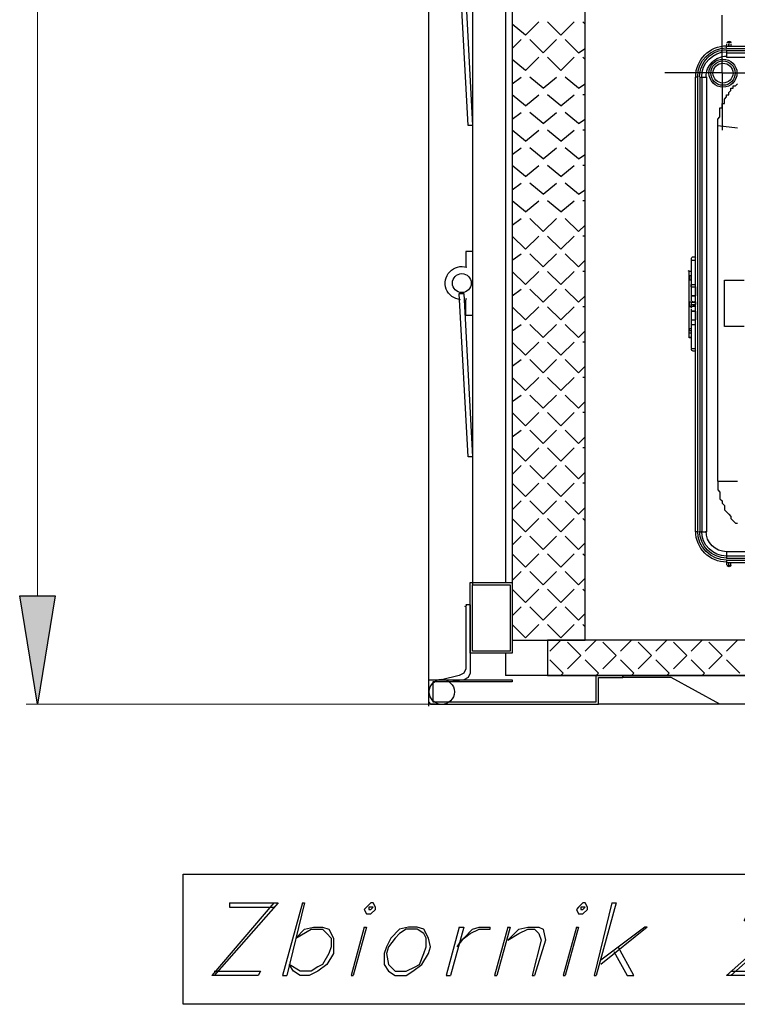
# Model space of a CAD drawing. Header units: millimetres. Extents: x 0 to 1151, y 0 to 297.
# Tile 8 of 93: x 226 to 239, y 116 to 135. Entities that reach past the tile are written whole.
import ezdxf

# ---------------------------------------------------------------- set-up
doc = ezdxf.new("R2010")
doc.units = ezdxf.units.MM
doc.header["$MEASUREMENT"] = 0
doc.layers.get('0').update_dxf_attribs({"linetype": 'CONTINUOUS'})

msp = doc.modelspace()

# ---------------------------------------------------------------- hatches: boundary and pattern name
at = {"true_color": 0x000007}
msp.add_hatch(color=7, dxfattribs=at).paths.add_polyline_path([(225.552, 124.019), (226.229, 124.019), (225.891, 121.945)])

# ---------------------------------------------------------------- linework, layer by layer
at = {"color": 7, "linetype": 'Continuous', "lineweight": 9, "true_color": 0x000007}
for p, q in [((225.891, 124.019), (225.891, 153.398)), ((233.511, 121.945), (225.679, 121.945))]:
    msp.add_line(p, q, dxfattribs=at)
at = {"color": 7, "linetype": 'Continuous', "lineweight": 25, "true_color": 0x000007}
for p, q in [((234.23, 137.058), (234.23, 124.231)), ((234.865, 137.058), (234.865, 124.273)), ((235.246, 134.772), (235.5, 135.026)), ((235.924, 134.772), (235.67, 135.026)), ((235.924, 134.772), (236.178, 135.026)), ((236.389, 134.983), (236.347, 135.026)), ((239.014, 134.052), (239.014, 135.153)), ((235.246, 134.772), (234.992, 134.983)), ((234.992, 134.518), (235.162, 134.687)), ((235.585, 134.433), (235.331, 134.687)), ((235.585, 134.433), (235.839, 134.687)), ((236.262, 134.433), (236.008, 134.687)), ((236.262, 134.433), (236.389, 134.518)), ((239.099, 134.602), (239.099, 134.56)), ((239.099, 134.518), (239.099, 134.56)), ((239.099, 134.56), (267.208, 134.56)), ((239.099, 134.518), (267.208, 134.518)), ((239.099, 134.475), (239.099, 134.348)), ((239.099, 134.475), (267.208, 134.475)), ((239.099, 134.433), (267.208, 134.433)), ((239.141, 134.602), (239.141, 134.56)), ((239.141, 134.56), (239.141, 134.602)), ((239.141, 134.602), (239.141, 134.56)), ((239.141, 134.602), (239.141, 134.602)), ((239.183, 134.602), (239.183, 134.56)), ((239.183, 134.602), (239.183, 134.56)), ((235.246, 134.094), (234.992, 134.306)), ((235.246, 134.094), (235.5, 134.348)), ((235.924, 134.094), (235.67, 134.348)), ((235.924, 134.094), (236.178, 134.348)), ((236.389, 134.306), (236.347, 134.348)), ((239.099, 134.348), (267.208, 134.348)), ((234.992, 133.84), (235.162, 133.967)), ((235.585, 133.756), (235.331, 133.967)), ((235.585, 133.756), (235.839, 133.967)), ((236.262, 133.756), (236.008, 133.967)), ((239.014, 134.052), (237.913, 134.052)), ((238.506, 125.247), (238.506, 133.967)), ((238.548, 133.967), (238.506, 133.967)), ((238.548, 125.247), (238.548, 133.967)), ((238.591, 125.247), (238.591, 133.967)), ((238.591, 133.967), (238.718, 133.967)), ((238.633, 125.247), (238.633, 133.967)), ((238.718, 125.247), (238.718, 133.967)), ((239.014, 134.052), (239.014, 132.951)), ((239.014, 134.052), (240.115, 134.052)), ((236.262, 133.756), (236.389, 133.84)), ((235.246, 133.417), (234.992, 133.629)), ((235.246, 133.417), (235.5, 133.629)), ((235.924, 133.417), (235.67, 133.629)), ((235.924, 133.417), (236.178, 133.629)), ((236.389, 133.629), (236.347, 133.629)), ((234.992, 133.163), (235.162, 133.29)), ((235.585, 133.078), (235.331, 133.29)), ((235.585, 133.078), (235.839, 133.29)), ((236.262, 133.078), (236.008, 133.29)), ((236.262, 133.078), (236.389, 133.163)), ((235.246, 132.74), (234.992, 132.951)), ((235.246, 132.74), (235.5, 132.951)), ((235.924, 132.74), (235.67, 132.951)), ((235.924, 132.74), (236.178, 132.951)), ((236.389, 132.951), (236.347, 132.951)), ((238.929, 126.22), (238.929, 133.036)), ((238.929, 133.036), (239.31, 132.994)), ((234.992, 132.486), (235.162, 132.613)), ((235.585, 132.401), (235.331, 132.613)), ((235.585, 132.401), (235.839, 132.613)), ((236.262, 132.401), (236.008, 132.613)), ((236.262, 132.401), (236.389, 132.486)), ((235.246, 132.062), (234.992, 132.274)), ((235.246, 132.062), (235.5, 132.274)), ((235.924, 132.062), (235.67, 132.274)), ((235.924, 132.062), (236.178, 132.274)), ((236.389, 132.274), (236.347, 132.274)), ((234.992, 131.808), (235.162, 131.935)), ((235.585, 131.724), (235.331, 131.935)), ((235.585, 131.724), (235.839, 131.935)), ((236.262, 131.724), (236.008, 131.935)), ((236.262, 131.724), (236.389, 131.808)), ((235.246, 131.385), (234.992, 131.597)), ((235.246, 131.385), (235.5, 131.597)), ((235.924, 131.385), (235.67, 131.597)), ((235.924, 131.385), (236.178, 131.597)), ((236.389, 131.597), (236.347, 131.597)), ((234.992, 131.131), (235.162, 131.258)), ((235.585, 131.004), (235.331, 131.258)), ((235.585, 131.004), (235.839, 131.258)), ((236.262, 131.004), (236.008, 131.258)), ((236.262, 131.004), (236.389, 131.131)), ((235.246, 130.665), (234.992, 130.919)), ((235.246, 130.665), (235.5, 130.919)), ((235.924, 130.665), (235.67, 130.919)), ((235.924, 130.665), (236.178, 130.919)), ((236.389, 130.919), (236.347, 130.919)), ((234.992, 130.454), (235.162, 130.581)), ((235.585, 130.327), (235.331, 130.581)), ((235.585, 130.327), (235.839, 130.581)), ((236.262, 130.327), (236.008, 130.581)), ((238.421, 130.496), (238.421, 129.946)), ((236.262, 130.327), (236.389, 130.454)), ((238.421, 130.454), (238.464, 130.454)), ((238.464, 130.454), (238.506, 130.454)), ((235.246, 129.988), (234.992, 130.242)), ((235.246, 129.988), (235.5, 130.242)), ((235.924, 129.988), (235.67, 130.242)), ((235.924, 129.988), (236.178, 130.242)), ((236.389, 130.242), (236.347, 130.242)), ((238.379, 128.972), (238.379, 130.242)), ((238.421, 130.242), (238.379, 130.242)), ((238.421, 130.242), (238.379, 130.242)), ((238.421, 130.157), (238.379, 130.157)), ((238.421, 130.157), (238.379, 130.157)), ((238.421, 130.073), (238.421, 130.157)), ((238.421, 130.157), (238.421, 130.157)), ((234.992, 129.776), (235.162, 129.903)), ((235.585, 129.649), (235.331, 129.903)), ((235.585, 129.649), (235.839, 129.903)), ((236.262, 129.649), (236.008, 129.903)), ((238.421, 130.073), (238.379, 130.073)), ((238.421, 130.073), (238.379, 130.073)), ((238.421, 130.073), (238.421, 130.073)), ((238.421, 129.946), (238.421, 129.776)), ((238.421, 129.946), (238.506, 129.946)), ((238.464, 129.988), (238.506, 129.988)), ((238.506, 129.946), (238.506, 129.776)), ((239.056, 129.184), (239.056, 130.073)), ((239.056, 130.073), (239.437, 130.073)), ((236.262, 129.649), (236.389, 129.776)), ((238.421, 129.776), (238.421, 129.692)), ((238.506, 129.776), (238.421, 129.776)), ((238.421, 129.776), (238.506, 129.776)), ((238.506, 129.861), (238.506, 129.776)), ((238.506, 129.861), (238.506, 129.861)), ((238.506, 129.776), (238.506, 129.776)), ((235.246, 129.311), (234.992, 129.565)), ((235.246, 129.311), (235.5, 129.565)), ((235.924, 129.311), (235.67, 129.565)), ((235.924, 129.311), (236.178, 129.565)), ((236.389, 129.565), (236.347, 129.565)), ((238.379, 129.565), (238.379, 129.649)), ((238.379, 129.649), (238.379, 129.565)), ((238.421, 129.649), (238.379, 129.649)), ((238.421, 129.649), (238.379, 129.649)), ((238.421, 129.565), (238.379, 129.565)), ((238.421, 129.565), (238.379, 129.565)), ((238.421, 129.649), (238.421, 129.565)), ((238.421, 129.649), (238.421, 129.649)), ((238.421, 129.649), (238.421, 129.649)), ((238.421, 129.649), (238.421, 129.649)), ((238.421, 129.649), (238.421, 129.649)), ((238.421, 129.649), (238.506, 129.649)), ((238.421, 129.649), (238.421, 129.649)), ((238.421, 129.649), (238.421, 129.649)), ((238.421, 129.649), (238.421, 129.649)), ((238.421, 129.649), (238.421, 129.649)), ((238.421, 129.649), (238.421, 129.649)), ((238.421, 129.607), (238.421, 129.565)), ((238.421, 129.607), (238.506, 129.607)), ((238.421, 129.607), (238.421, 129.565)), ((238.421, 129.565), (238.421, 129.607)), ((238.421, 129.565), (238.421, 129.565)), ((238.421, 129.565), (238.421, 129.565)), ((238.421, 129.565), (238.421, 129.565)), ((238.421, 129.565), (238.421, 129.565)), ((238.421, 129.565), (238.421, 129.565)), ((238.421, 129.522), (238.421, 129.48)), ((238.464, 129.649), (238.464, 129.649)), ((238.464, 129.649), (238.464, 129.649)), ((238.464, 129.649), (238.464, 129.649)), ((238.464, 129.565), (238.464, 129.607)), ((238.464, 129.607), (238.464, 129.565)), ((238.464, 129.565), (238.464, 129.565)), ((238.506, 129.649), (238.506, 129.607)), ((238.421, 129.48), (238.421, 129.311)), ((238.506, 129.48), (238.506, 129.311)), ((238.506, 129.438), (238.506, 129.353)), ((238.506, 129.438), (238.506, 129.438)), ((238.506, 129.353), (238.506, 129.353)), ((234.992, 129.099), (235.162, 129.226)), ((235.585, 128.972), (235.331, 129.226)), ((235.585, 128.972), (235.839, 129.226)), ((236.262, 128.972), (236.008, 129.226)), ((238.421, 129.311), (238.421, 128.76)), ((238.421, 129.311), (238.506, 129.311)), ((239.437, 129.184), (239.056, 129.184)), ((236.262, 128.972), (236.389, 129.099)), ((238.379, 129.057), (238.379, 129.141)), ((238.379, 129.141), (238.379, 129.099)), ((238.421, 129.141), (238.379, 129.141)), ((238.421, 129.141), (238.379, 129.141)), ((238.421, 129.099), (238.379, 129.099)), ((238.421, 129.057), (238.379, 129.057)), ((238.379, 128.972), (238.421, 128.972)), ((238.421, 128.972), (238.379, 128.972)), ((238.421, 129.141), (238.421, 129.099)), ((238.421, 129.141), (238.421, 129.141)), ((238.421, 129.099), (238.421, 129.057)), ((235.246, 128.633), (234.992, 128.887)), ((235.246, 128.633), (235.5, 128.887)), ((235.924, 128.633), (235.67, 128.887)), ((235.924, 128.633), (236.178, 128.887)), ((236.389, 128.887), (236.347, 128.887)), ((234.992, 128.422), (235.162, 128.549)), ((235.585, 128.295), (235.331, 128.549)), ((235.585, 128.295), (235.839, 128.549)), ((236.262, 128.295), (236.008, 128.549)), ((236.262, 128.295), (236.389, 128.422)), ((235.246, 127.956), (234.992, 128.21)), ((235.246, 127.956), (235.5, 128.21)), ((235.924, 127.956), (235.67, 128.21)), ((235.924, 127.956), (236.178, 128.21)), ((236.389, 128.21), (236.347, 128.21)), ((234.992, 127.744), (235.162, 127.871)), ((235.585, 127.617), (235.331, 127.871)), ((235.585, 127.617), (235.839, 127.871)), ((236.262, 127.617), (236.008, 127.871)), ((236.262, 127.617), (236.389, 127.744)), ((235.246, 127.279), (234.992, 127.533)), ((235.246, 127.279), (235.5, 127.533)), ((235.924, 127.279), (235.67, 127.533)), ((235.924, 127.279), (236.178, 127.533)), ((236.389, 127.533), (236.347, 127.533)), ((234.992, 127.067), (235.162, 127.194)), ((235.585, 126.94), (235.331, 127.194)), ((235.585, 126.94), (235.839, 127.194)), ((236.262, 126.94), (236.008, 127.194)), ((236.262, 126.94), (236.389, 127.067)), ((235.246, 126.601), (234.992, 126.855)), ((235.246, 126.601), (235.5, 126.855)), ((235.924, 126.601), (235.67, 126.855)), ((235.924, 126.601), (236.178, 126.855)), ((236.389, 126.855), (236.347, 126.855)), ((234.992, 126.347), (235.162, 126.517)), ((235.585, 126.263), (235.331, 126.517)), ((235.585, 126.263), (235.839, 126.517)), ((236.262, 126.263), (236.008, 126.517)), ((236.262, 126.263), (236.389, 126.39)), ((235.246, 125.924), (234.992, 126.178)), ((235.246, 125.924), (235.5, 126.178)), ((235.924, 125.924), (235.67, 126.178)), ((235.924, 125.924), (236.178, 126.178)), ((236.389, 126.178), (236.347, 126.178)), ((238.929, 126.22), (239.31, 126.22)), ((234.992, 125.67), (235.162, 125.839)), ((235.585, 125.585), (235.331, 125.839)), ((235.585, 125.585), (235.839, 125.839)), ((236.262, 125.585), (236.008, 125.839)), ((236.262, 125.585), (236.389, 125.712)), ((235.246, 125.247), (234.992, 125.501)), ((235.246, 125.247), (235.5, 125.501)), ((235.924, 125.247), (235.67, 125.501)), ((235.924, 125.247), (236.178, 125.501)), ((236.389, 125.458), (236.347, 125.501)), ((238.548, 125.247), (238.506, 125.247)), ((238.591, 125.247), (238.718, 125.247)), ((234.992, 124.993), (235.162, 125.162)), ((235.585, 124.908), (235.331, 125.162)), ((235.585, 124.908), (235.839, 125.162)), ((236.262, 124.908), (236.008, 125.162)), ((236.262, 124.908), (236.389, 125.035)), ((235.246, 124.569), (234.992, 124.823)), ((235.246, 124.569), (235.5, 124.823)), ((235.924, 124.569), (235.67, 124.823)), ((235.924, 124.569), (236.178, 124.823)), ((236.389, 124.781), (236.347, 124.823)), ((239.099, 124.866), (239.099, 124.739)), ((267.208, 124.866), (239.099, 124.866)), ((267.208, 124.781), (239.099, 124.781)), ((267.208, 124.739), (239.099, 124.739)), ((267.208, 124.696), (239.099, 124.696)), ((267.208, 124.654), (239.099, 124.654)), ((239.141, 124.612), (239.141, 124.654)), ((239.141, 124.612), (239.141, 124.654)), ((239.141, 124.612), (239.141, 124.654)), ((239.183, 124.612), (239.183, 124.654)), ((239.183, 124.612), (239.183, 124.654)), ((234.992, 124.315), (235.162, 124.485)), ((235.585, 124.231), (235.331, 124.485)), ((235.585, 124.231), (235.839, 124.485)), ((236.262, 124.231), (236.008, 124.485)), ((239.141, 124.612), (239.141, 124.612)), ((236.262, 124.231), (236.389, 124.358)), ((235.246, 123.892), (234.992, 124.146)), ((235.246, 123.892), (235.5, 124.146)), ((235.924, 123.892), (235.67, 124.146)), ((235.924, 123.892), (236.178, 124.146)), ((236.389, 124.104), (236.347, 124.146)), ((234.188, 123.85), (234.103, 123.85)), ((234.188, 123.85), (234.188, 122.537)), ((234.992, 123.638), (235.162, 123.807)), ((235.585, 123.553), (235.331, 123.807)), ((235.585, 123.553), (235.839, 123.807)), ((236.262, 123.553), (236.008, 123.807)), ((236.262, 123.553), (236.389, 123.68)), ((235.246, 123.215), (234.992, 123.469)), ((235.246, 123.215), (235.5, 123.469)), ((235.924, 123.215), (235.67, 123.469)), ((235.924, 123.215), (236.178, 123.469)), ((236.389, 123.426), (236.347, 123.469)), ((235.924, 123.172), (235.712, 122.961)), ((236.305, 122.876), (236.051, 123.13)), ((236.601, 123.172), (236.389, 122.961)), ((236.982, 122.876), (236.728, 123.13)), ((237.278, 123.172), (237.067, 122.961)), ((237.659, 122.876), (237.405, 123.13)), ((237.956, 123.172), (237.744, 122.961)), ((238.337, 122.876), (238.083, 123.13)), ((238.633, 123.172), (238.421, 122.961)), ((239.014, 122.876), (238.76, 123.13)), ((239.31, 123.172), (239.099, 122.961)), ((234.865, 122.918), (234.865, 122.495)), ((235.966, 122.537), (235.712, 122.791)), ((236.305, 122.876), (236.051, 122.622)), ((236.643, 122.537), (236.389, 122.791)), ((236.982, 122.876), (236.728, 122.622)), ((237.321, 122.537), (237.067, 122.791)), ((237.659, 122.876), (237.405, 122.622)), ((237.998, 122.537), (237.744, 122.791)), ((238.337, 122.876), (238.083, 122.622)), ((238.675, 122.537), (238.421, 122.791)), ((239.014, 122.876), (238.76, 122.622)), ((239.353, 122.537), (239.099, 122.791)), ((235.966, 122.537), (235.924, 122.495)), ((236.643, 122.537), (236.601, 122.495)), ((237.321, 122.537), (237.278, 122.495)), ((237.998, 122.537), (237.956, 122.495)), ((238.675, 122.537), (238.633, 122.495)), ((399.965, 122.495), (234.865, 122.495)), ((236.474, 122.495), (268.055, 122.495)), ((237.109, 122.495), (237.109, 122.453)), ((237.109, 122.453), (237.109, 122.495)), ((233.384, 121.987), (233.384, 121.902)), ((233.511, 121.945), (233.384, 121.945)), ((398.145, 121.945), (236.643, 121.945)), ((230.42, 118.135), (229.235, 116.738)), ((230.505, 118.135), (229.277, 116.738)), ((229.574, 118.135), (230.505, 118.135)), ((237.575, 117.669), (236.686, 116.949))]:
    msp.add_line(p, q, dxfattribs=at)
for points in [[(233.384, 154.965), (233.384, 122.41), (234.992, 122.41), (234.992, 122.368)], [(238.929, 133.036), (238.929, 133.078), (238.929, 133.121), (238.929, 133.163), (238.972, 133.205), (238.972, 133.248), (238.972, 133.29), (238.972, 133.332), (238.972, 133.375), (239.014, 133.375), (239.014, 133.417), (239.014, 133.459), (239.056, 133.459), (239.056, 133.502), (239.056, 133.544), (239.099, 133.586), (239.099, 133.629), (239.141, 133.629), (239.141, 133.671), (239.183, 133.713), (239.183, 133.756), (239.226, 133.756), (239.226, 133.798), (239.268, 133.798), (239.31, 133.84)], [(234.23, 130.623), (234.103, 130.623), (234.103, 130.327)], [(238.421, 129.946), (238.421, 129.988), (238.464, 129.988)], [(234.23, 129.395), (234.103, 129.395), (234.103, 129.692)], [(238.421, 129.268), (238.421, 129.226), (238.464, 129.226)], [(238.464, 129.226), (238.506, 129.226), (238.506, 129.268)], [(238.421, 128.803), (238.421, 128.76), (238.464, 128.76)], [(238.464, 128.76), (238.506, 128.76), (238.506, 128.803)], [(238.929, 126.22), (238.929, 126.178), (238.929, 126.136), (238.929, 126.093), (238.929, 126.051), (238.972, 126.009), (238.972, 125.966), (238.972, 125.924), (238.972, 125.882), (239.014, 125.839), (239.014, 125.797), (239.056, 125.755), (239.056, 125.712), (239.056, 125.67), (239.099, 125.628), (239.141, 125.585), (239.183, 125.543), (239.183, 125.501), (239.226, 125.458), (239.268, 125.416), (239.31, 125.416)], [(239.099, 124.696), (239.099, 124.654), (239.099, 124.612)], [(234.103, 123.807), (234.103, 122.622), (234.061, 122.537), (233.976, 122.495), (233.638, 122.41)], [(234.188, 123.85), (234.188, 122.537), (234.146, 122.453), (234.061, 122.41), (233.807, 122.368)], [(233.384, 122.41), (233.384, 121.987), (233.426, 121.945), (233.468, 121.945), (236.643, 121.945), (236.643, 122.453), (237.109, 122.453)], [(234.992, 122.368), (233.468, 122.368), (233.468, 121.987), (236.601, 121.987), (236.601, 122.495), (237.109, 122.495)], [(243.798, 121.945), (242.824, 121.945), (241.893, 122.453), (240.919, 122.453), (239.988, 121.945), (238.972, 121.945), (238.04, 122.453), (237.109, 122.453)], [(229.574, 118.135), (229.574, 118.05), (230.42, 118.05)], [(230.971, 118.135), (230.59, 116.738), (230.674, 116.738)], [(230.971, 118.135), (231.013, 118.135), (230.674, 116.738)], [(236.897, 118.135), (236.559, 116.738), (236.601, 116.738)], [(236.897, 118.135), (236.982, 118.135), (236.601, 116.738)], [(239.437, 117.796), (239.522, 117.796), (239.522, 117.881), (239.649, 118.008), (239.776, 118.05), (240.03, 118.05), (240.157, 118.008), (240.199, 117.881), (240.157, 117.754), (240.03, 117.627), (239.861, 117.415), (239.099, 116.738)], [(239.437, 117.796), (239.48, 117.881), (239.564, 118.008), (239.649, 118.05), (239.818, 118.135), (240.072, 118.135), (240.157, 118.05), (240.242, 118.008), (240.242, 117.881), (240.199, 117.754), (240.115, 117.627), (239.945, 117.415), (239.183, 116.738)], [(230.844, 117.457), (231.013, 117.627), (231.182, 117.669), (231.352, 117.669), (231.479, 117.627), (231.563, 117.457), (231.563, 117.288), (231.563, 117.161), (231.436, 116.949), (231.267, 116.822), (231.098, 116.738), (230.928, 116.738), (230.801, 116.822), (230.717, 116.949)], [(230.844, 117.457), (231.14, 117.627), (231.352, 117.627), (231.436, 117.542), (231.521, 117.457), (231.521, 117.288), (231.479, 117.161), (231.352, 116.949), (231.267, 116.907), (231.14, 116.822), (230.928, 116.822), (230.717, 116.949)], [(232.156, 117.669), (231.902, 116.738), (231.944, 116.738)], [(232.156, 117.669), (232.198, 117.669), (231.944, 116.738)], [(233.976, 117.669), (233.722, 116.738), (233.807, 116.738)], [(233.976, 117.669), (234.061, 117.669), (233.807, 116.738)], [(233.934, 117.288), (234.061, 117.457), (234.23, 117.627), (234.357, 117.669), (234.569, 117.669)], [(233.934, 117.288), (234.019, 117.415), (234.188, 117.542), (234.357, 117.627), (234.569, 117.627), (234.569, 117.669)], [(234.908, 117.669), (234.654, 116.738), (234.696, 116.738)], [(234.908, 117.669), (234.95, 117.669), (234.696, 116.738)], [(234.908, 117.415), (235.119, 117.627), (235.289, 117.669), (235.5, 117.669), (235.585, 117.627), (235.627, 117.415), (235.416, 116.738)], [(234.908, 117.415), (235.119, 117.542), (235.289, 117.627), (235.416, 117.627), (235.5, 117.542), (235.543, 117.415), (235.373, 116.738), (235.416, 116.738)], [(236.22, 117.669), (235.966, 116.738), (236.008, 116.738)], [(236.22, 117.669), (236.262, 117.669), (236.008, 116.738)], [(237.575, 117.669), (237.532, 117.669), (236.686, 117.034)], [(236.94, 117.203), (237.194, 116.738), (237.321, 116.738), (237.024, 117.288)], [(229.277, 116.822), (230.166, 116.822), (230.124, 116.738), (229.235, 116.738)], [(239.183, 116.822), (240.03, 116.822), (240.03, 116.738), (239.099, 116.738)]]:
    msp.add_lwpolyline(points, dxfattribs=at)
for points in [[(236.389, 138.455), (234.992, 138.455), (234.992, 123.172), (236.389, 123.172)], [(234.061, 136.211), (234.23, 133.036), (234.146, 133.036), (233.976, 136.211)], [(238.379, 130.073), (238.379, 130.157)], [(234.061, 129.819), (234.23, 126.686), (234.146, 126.686), (233.976, 129.819)], [(238.421, 129.48), (238.506, 129.48)], [(234.23, 124.273), (234.95, 124.273), (234.992, 124.273), (234.992, 124.231), (234.992, 122.961), (234.992, 122.918), (234.95, 122.918), (234.23, 122.918), (234.188, 122.918), (234.188, 122.961), (234.188, 124.231), (234.188, 124.273)], [(234.23, 124.231), (234.95, 124.231), (234.95, 122.961), (234.23, 122.961)], [(235.67, 122.495), (272.754, 122.495), (272.754, 123.172), (235.67, 123.172)], [(228.685, 118.685), (247.608, 118.685), (247.608, 116.187), (228.685, 116.187)], [(232.283, 118.135), (232.198, 118.05), (232.156, 118.008), (232.198, 117.923), (232.283, 117.923), (232.368, 118.008), (232.368, 118.05), (232.325, 118.135)], [(232.241, 118.05), (232.241, 118.008), (232.283, 118.008), (232.325, 118.05)], [(236.347, 118.135), (236.262, 118.05), (236.22, 118.008), (236.262, 117.923), (236.347, 117.923), (236.432, 118.008), (236.432, 118.05), (236.389, 118.135)], [(236.305, 118.05), (236.305, 118.008), (236.347, 118.008), (236.389, 118.05)], [(233.003, 117.669), (232.833, 117.627), (232.664, 117.457), (232.579, 117.288), (232.537, 117.161), (232.537, 116.949), (232.622, 116.822), (232.749, 116.738), (232.96, 116.738), (233.087, 116.822), (233.257, 116.949), (233.384, 117.161), (233.426, 117.288), (233.384, 117.457), (233.299, 117.627), (233.172, 117.669)], [(232.96, 117.627), (232.833, 117.542), (232.749, 117.457), (232.622, 117.288), (232.579, 117.161), (232.622, 116.949), (232.664, 116.907), (232.749, 116.822), (232.96, 116.822), (233.13, 116.907), (233.214, 116.949), (233.299, 117.161), (233.341, 117.288), (233.341, 117.457), (233.299, 117.542), (233.172, 117.627)]]:
    msp.add_lwpolyline(points, close=True, dxfattribs=at)
at = {"color": 7, "linetype": 'Continuous', "lineweight": -2, "true_color": 0x000007}
msp.add_lwpolyline([(225.552, 124.019), (226.229, 124.019), (225.891, 121.945)], close=True, dxfattribs=at)
at = {"color": 7, "linetype": 'Continuous', "lineweight": 25, "true_color": 0x000007}
for points in [[(239.113, 134.623), (239.113, 134.642), (239.129, 134.657), (239.148, 134.657)], [(239.127, 134.623), (239.127, 134.634), (239.137, 134.643), (239.148, 134.643)], [(239.141, 134.623), (239.141, 134.626), (239.145, 134.63), (239.148, 134.63)], [(239.148, 134.657), (239.167, 134.657), (239.183, 134.642), (239.183, 134.623)], [(239.148, 134.643), (239.16, 134.643), (239.169, 134.634), (239.169, 134.623)], [(239.148, 134.63), (239.152, 134.63), (239.155, 134.626), (239.155, 134.623)], [(238.507, 133.974), (238.507, 134.299), (238.774, 134.567), (239.1, 134.567)], [(238.545, 133.974), (238.545, 134.278), (238.795, 134.528), (239.1, 134.528)], [(238.622, 133.974), (238.622, 134.236), (238.837, 134.452), (239.1, 134.452)], [(238.734, 134.339), (238.831, 134.436), (238.963, 134.49), (239.1, 134.49)], [(238.583, 133.974), (238.583, 134.111), (238.638, 134.242), (238.734, 134.339)], [(238.705, 133.974), (238.705, 134.078), (238.747, 134.179), (238.821, 134.252)], [(238.761, 134.044), (238.761, 134.191), (238.882, 134.312), (239.03, 134.312)], [(238.796, 134.044), (238.796, 134.172), (238.902, 134.277), (239.03, 134.277)], [(238.821, 134.252), (238.895, 134.326), (238.995, 134.368), (239.1, 134.368)], [(239.03, 134.312), (239.177, 134.312), (239.298, 134.191), (239.298, 134.044)], [(239.03, 134.277), (239.158, 134.277), (239.263, 134.172), (239.263, 134.044)], [(238.838, 134.044), (238.838, 134.149), (238.925, 134.235), (239.03, 134.235)], [(239.03, 134.235), (239.135, 134.235), (239.222, 134.149), (239.222, 134.044)], [(239.03, 133.775), (238.882, 133.775), (238.761, 133.896), (238.761, 134.044)], [(239.03, 133.81), (238.902, 133.81), (238.796, 133.915), (238.796, 134.044)], [(239.03, 133.852), (238.925, 133.852), (238.838, 133.938), (238.838, 134.044)], [(239.298, 134.044), (239.298, 133.896), (239.177, 133.775), (239.03, 133.775)], [(239.263, 134.044), (239.263, 133.915), (239.158, 133.81), (239.03, 133.81)], [(239.222, 134.044), (239.222, 133.938), (239.135, 133.852), (239.03, 133.852)], [(238.426, 130.482), (238.426, 130.502), (238.44, 130.52), (238.46, 130.523)], [(238.46, 130.523), (238.48, 130.527), (238.5, 130.515), (238.507, 130.496)], [(233.793, 130.235), (233.877, 130.324), (234.004, 130.357), (234.121, 130.32)], [(233.727, 129.903), (233.684, 130.017), (233.709, 130.146), (233.793, 130.235)], [(233.844, 130.016), (233.844, 130.116), (233.926, 130.198), (234.025, 130.198)], [(234.025, 130.198), (234.124, 130.198), (234.206, 130.116), (234.206, 130.016)], [(238.37, 130.245), (238.37, 130.248), (238.371, 130.252), (238.374, 130.254)], [(238.374, 130.254), (238.376, 130.257), (238.38, 130.259), (238.384, 130.259)], [(233.998, 129.699), (233.876, 129.709), (233.771, 129.789), (233.727, 129.903)], [(234.025, 129.835), (233.926, 129.835), (233.844, 129.917), (233.844, 130.016)], [(234.206, 130.016), (234.206, 129.917), (234.124, 129.835), (234.025, 129.835)], [(234.121, 129.712), (234.107, 129.708), (234.093, 129.705), (234.079, 129.702)], [(238.436, 129.665), (238.429, 129.673), (238.426, 129.683), (238.426, 129.693)], [(238.426, 129.54), (238.426, 129.55), (238.429, 129.56), (238.436, 129.568)], [(238.438, 129.57), (238.449, 129.58), (238.463, 129.584), (238.477, 129.581)], [(238.477, 129.653), (238.463, 129.649), (238.449, 129.653), (238.439, 129.663)], [(238.507, 129.679), (238.502, 129.666), (238.491, 129.656), (238.477, 129.653)], [(238.477, 129.581), (238.491, 129.577), (238.502, 129.567), (238.507, 129.554)], [(238.384, 128.975), (238.376, 128.975), (238.37, 128.981), (238.37, 128.989)], [(238.46, 128.71), (238.44, 128.714), (238.426, 128.731), (238.426, 128.752)], [(238.507, 128.737), (238.5, 128.718), (238.48, 128.707), (238.46, 128.71)], [(239.1, 124.667), (238.774, 124.667), (238.507, 124.934), (238.507, 125.26)], [(239.1, 124.705), (238.795, 124.705), (238.545, 124.955), (238.545, 125.26)], [(239.1, 124.743), (238.816, 124.743), (238.583, 124.977), (238.583, 125.26)], [(239.1, 124.782), (238.837, 124.782), (238.622, 124.998), (238.622, 125.26)], [(239.1, 124.866), (238.883, 124.866), (238.705, 125.044), (238.705, 125.26)], [(239.148, 124.576), (239.129, 124.576), (239.113, 124.592), (239.113, 124.611)], [(239.148, 124.59), (239.137, 124.59), (239.127, 124.599), (239.127, 124.611)], [(239.148, 124.604), (239.145, 124.604), (239.141, 124.607), (239.141, 124.611)], [(239.183, 124.611), (239.183, 124.592), (239.167, 124.576), (239.148, 124.576)], [(239.169, 124.611), (239.169, 124.599), (239.16, 124.59), (239.148, 124.59)], [(239.155, 124.611), (239.155, 124.607), (239.152, 124.604), (239.148, 124.604)], [(234.088, 123.808), (234.089, 123.824), (234.102, 123.837), (234.118, 123.837)], [(233.4, 122.179), (233.4, 122.311), (233.509, 122.419), (233.641, 122.419)], [(233.641, 122.419), (233.773, 122.419), (233.882, 122.311), (233.882, 122.179)], [(233.641, 121.938), (233.509, 121.938), (233.4, 122.047), (233.4, 122.179)], [(233.882, 122.179), (233.882, 122.047), (233.773, 121.938), (233.641, 121.938)]]:
    msp.add_open_spline(points, degree=3, dxfattribs=at)

doc.saveas('drawing.dxf')
